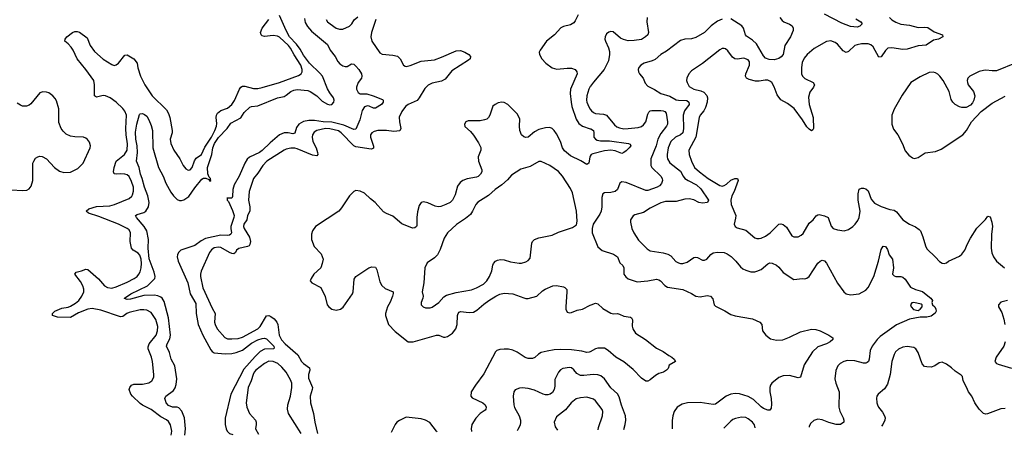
# Model space of a CAD drawing. Header units: inches. Extents: x 1834610 to 2027685, y 642842 to 774116.
# Tile 6 of 256: x 1844764 to 1853801, y 642991 to 646809. Entities that reach past the tile are written whole.
import ezdxf

# ---------------------------------------------------------------- set-up
doc = ezdxf.new("R2010")
doc.units = ezdxf.units.IN
doc.header["$MEASUREMENT"] = 0
doc.layers.add('B8644', color=7, linetype='Continuous')
doc.layers.add('B8654', color=7, linetype='Continuous')

msp = doc.modelspace()

# ---------------------------------------------------------------- linework, layer by layer
at = {"layer": 'B8644', "color": 5}
for points, elevation in [([(1846154.9, 642990.6), (1846159.4, 643030), (1846148.2, 643088.2), (1846130, 643116.9), (1846110, 643132.9), (1846059.5, 643159.5), (1845970, 643228.5), (1845890, 643268.6), (1845870, 643283.1), (1845798.4, 643350), (1845783.7, 643370), (1845769.6, 643410), (1845774.5, 643430), (1845790, 643452.2), (1845810, 643460.3), (1845890, 643462), (1845950, 643473.4), (1845977.6, 643490), (1845994.7, 643525.3), (1845996.3, 643550), (1845982.4, 643670), (1845973.1, 643710), (1845944.4, 643784.4), (1845944.1, 643804.1), (1845953.5, 643830), (1846015.7, 643910), (1846029.8, 643950), (1846031.3, 643990), (1846013.1, 644053.1), (1845970, 644117.7), (1845930, 644139.8), (1845904.5, 644144.5), (1845870, 644143.2), (1845770, 644118.5), (1845748.7, 644110), (1845710, 644083.5), (1845690, 644079.3), (1845510, 644139.9), (1845430, 644156.3), (1845390.1, 644149.9), (1845304.2, 644115.8), (1845230, 644073.5), (1845110, 644075.6), (1845065.6, 644090), (1845064.5, 644110), (1845085.6, 644130), (1845150, 644159.8), (1845210, 644169.3), (1845230, 644176.6), (1845275.7, 644204.2), (1845308, 644230), (1845333.8, 644270), (1845351.4, 644310), (1845352.8, 644332.8), (1845343, 644363), (1845322.3, 644402.3), (1845269.7, 644470), (1845281.2, 644490), (1845330, 644501.3), (1845370, 644517.4), (1845390, 644514.6), (1845487.9, 644427.9), (1845543.1, 644363.1), (1845570, 644348.2), (1845610, 644342), (1845650, 644353.5), (1845750, 644398.1), (1845814, 644430), (1845842.2, 644450), (1845858.8, 644470), (1845870, 644493), (1845879.5, 644530), (1845883.2, 644570), (1845879.3, 644610), (1845865.4, 644645.4), (1845850, 644662.7), (1845804.7, 644690), (1845789.8, 644710), (1845778.3, 644770), (1845781.8, 644850), (1845770, 644876.9), (1845751.6, 644890), (1845670, 644929), (1845490, 645001.4), (1845394, 645030), (1845374, 645050), (1845399.3, 645070), (1845470, 645092.6), (1845590, 645099.4), (1845633.6, 645110), (1845770, 645167.1), (1845792.8, 645187.2), (1845799.4, 645200.6), (1845808, 645232), (1845808, 645270), (1845790, 645323.6), (1845767.2, 645367.2), (1845750, 645382.6), (1845728.7, 645390), (1845692.9, 645392.9), (1845650, 645388.7), (1845632.3, 645392.3), (1845623.5, 645410), (1845629.8, 645449.8), (1845648, 645510), (1845727, 645570), (1845749.9, 645610), (1845752, 645668), (1845740.1, 645750), (1845737.5, 645810), (1845744, 645930), (1845730, 645967.2), (1845710, 645993.1), (1845650, 646050.9), (1845595.5, 646090), (1845550, 646109.2), (1845528.8, 646111.2), (1845470, 646096.8), (1845451.3, 646110), (1845451, 646210), (1845444.5, 646250), (1845371.7, 646351.7), (1845291.3, 646450), (1845253.6, 646530), (1845236.1, 646556.1), (1845210, 646586.8), (1845179.7, 646610), (1845179.8, 646630), (1845197.7, 646650), (1845250, 646691), (1845270, 646699.9), (1845290, 646700.9), (1845312.9, 646692.9), (1845382.1, 646642.1), (1845410.9, 646570), (1845450, 646517.1), (1845530, 646447.3), (1845610, 646395.8), (1845630, 646389.1), (1845650, 646392.4), (1845670, 646408), (1845730, 646482.8), (1845750, 646484.9), (1845811.5, 646450), (1845840.8, 646410), (1845847.3, 646367.3), (1845873.4, 646290), (1845912.4, 646210), (1845980.3, 646110), (1846110, 645979.5), (1846130, 645945.5), (1846142, 645910), (1846164.6, 645790), (1846164.2, 645770), (1846146.3, 645710), (1846151.5, 645670), (1846177.8, 645610), (1846232.3, 645530), (1846264.4, 645470), (1846290, 645438.7), (1846310, 645425.7), (1846330, 645429), (1846346, 645450), (1846367.3, 645512.7), (1846382.7, 645537.3), (1846433.8, 645570), (1846461.7, 645638.3), (1846523.8, 645730), (1846555.4, 645790), (1846571.6, 645830), (1846573.5, 645853.5), (1846567.1, 645910), (1846569.9, 645930), (1846579.4, 645950), (1846610, 645975), (1846670, 645996.9), (1846710.5, 646029.6), (1846735.2, 646064.8), (1846780.2, 646170), (1846792.3, 646187.7), (1846810, 646196.8), (1846830, 646197.6), (1846910, 646177.7), (1846950, 646177.3), (1846990, 646184.8), (1847150, 646231.7), (1847323.3, 646296.7), (1847347.6, 646312.4), (1847357.4, 646330), (1847356.9, 646350), (1847343.4, 646390), (1847284.1, 646484.1), (1847250, 646548.3), (1847232.6, 646570), (1847150, 646647), (1847130, 646658.1), (1847090, 646664.3), (1847010, 646653.6), (1846990, 646661), (1846981.5, 646670), (1846975.3, 646690), (1846988.4, 646730), (1847050, 646810.3)], 380), ([(1846280.5, 642992.2), (1846284.5, 643050), (1846276.2, 643150), (1846252.1, 643212.1), (1846224.5, 643244.5), (1846209.9, 643249.9), (1846166, 643250), (1846130, 643264.3), (1846108, 643290), (1846101.1, 643310), (1846096.2, 643330), (1846106.6, 643350), (1846176.2, 643403.8), (1846192.2, 643427.8), (1846201.5, 643458.5), (1846206.1, 643510), (1846188.8, 643630), (1846155.5, 643690), (1846139.8, 643750), (1846112.4, 643810), (1846117.1, 643830), (1846142.5, 643877.5), (1846147.6, 643910), (1846128.7, 644070), (1846090, 644218.9), (1846070.5, 644250.5), (1846059.6, 644259.6), (1846033.2, 644273.2), (1845999.5, 644279.5), (1845904.2, 644275.8), (1845782.2, 644242.2), (1845750, 644239.7), (1845726.8, 644246.8), (1845726.6, 644250), (1845783, 644290), (1845937.3, 644362.7), (1846002.9, 644430), (1846006.2, 644450), (1845996.9, 644490), (1845952.1, 644612.1), (1845941.8, 644710), (1845945.7, 644790), (1845930.6, 644870), (1845906.5, 644910), (1845836.8, 644990), (1845827.8, 645010), (1845841.3, 645018.7), (1845903.4, 645036.6), (1845921.2, 645050), (1845946.1, 645090), (1845951.5, 645130), (1845941.5, 645190), (1845909.4, 645270), (1845888.6, 645350), (1845872.6, 645390), (1845860.9, 645450), (1845837.4, 645510), (1845846.3, 645590), (1845842, 645650), (1845829.3, 645710.8), (1845825.9, 645774.1), (1845838.4, 645850), (1845862.7, 645937.3), (1845870, 645944.7), (1845890, 645946), (1845910, 645937.3), (1845930, 645922.8), (1845948, 645890), (1845970, 645837.3), (1845983.6, 645790), (1845985.1, 645630), (1846039.4, 645450), (1846079.3, 645370), (1846105.4, 645305.4), (1846150, 645224.2), (1846174.6, 645190), (1846210, 645157), (1846230, 645146.7), (1846250, 645146.4), (1846270, 645154.3), (1846315.3, 645184.7), (1846370, 645262.6), (1846435.9, 645344.1), (1846450, 645352.5), (1846473.3, 645353.3), (1846499.1, 645339.1), (1846510, 645326.2), (1846516.9, 645330), (1846515.2, 645350), (1846502.7, 645362.7), (1846491, 645391), (1846487.2, 645450), (1846528.8, 645570), (1846537.4, 645630), (1846553, 645670), (1846590, 645726), (1846667.4, 645810), (1846701.5, 645858.5), (1846792.9, 645907.1), (1846825.6, 645954.4), (1846875, 646005), (1846890, 646012.1), (1846950, 646017.6), (1847129.6, 646090), (1847190, 646104.1), (1847210, 646113.7), (1847252.1, 646150), (1847278.8, 646161.2), (1847310, 646166), (1847410, 646157.5), (1847430, 646150.1), (1847490.5, 646110.5), (1847540.1, 646060.1), (1847590, 646031.3), (1847610, 646025.8), (1847630, 646028.9), (1847647.1, 646050), (1847649.8, 646070), (1847643.8, 646090), (1847610, 646136.4), (1847590, 646172.8), (1847542, 646290), (1847518.4, 646318.4), (1847423.8, 646410), (1847370, 646481.5), (1847337.4, 646537.4), (1847303.4, 646583.4), (1847241.3, 646650), (1847209.9, 646710), (1847150, 646846)], 360), ([(1847379.3, 646820.7), (1847383.3, 646783.3), (1847404.4, 646744.4), (1847441.5, 646701.5), (1847590, 646579.6), (1847614.5, 646530), (1847659.7, 646470), (1847684.2, 646424.2), (1847702.8, 646402.8), (1847730, 646383.2), (1847750, 646377.3), (1847770, 646379.6), (1847810, 646401.6), (1847830, 646399.3), (1847850, 646382.4), (1847875.8, 646350), (1847900.3, 646310), (1847904.9, 646290), (1847901.6, 646270), (1847869.3, 646230.7), (1847854.7, 646190), (1847856, 646170), (1847870, 646139), (1847890, 646127.4), (1847950, 646126.8), (1848008.2, 646110), (1848094, 646074), (1848099.1, 646070), (1848100.3, 646050), (1848083.8, 646030), (1848030, 645995.1), (1848010, 645995.3), (1847970, 646014.6), (1847956.5, 646016.5), (1847930, 646008), (1847906.6, 645973.4), (1847886.8, 645890), (1847850, 645801.3), (1847830, 645799.1), (1847739.1, 645839.1), (1847630, 645867.1), (1847549.4, 645869.4), (1847470, 645881), (1847416.6, 645883.4), (1847367.7, 645872.3), (1847326.9, 645850), (1847303, 645817), (1847290, 645764.7), (1847270, 645759.8), (1847228.3, 645768.3), (1847190, 645768.7), (1847149.3, 645750.7), (1847061.5, 645678.5), (1846990, 645606.9), (1846966, 645590), (1846873.6, 645546.3), (1846852.9, 645527.1), (1846828.9, 645490), (1846778, 645370), (1846731.8, 645290), (1846719.8, 645250), (1846715.6, 645184.4), (1846710.3, 645170), (1846664.7, 645170), (1846668.7, 645168.7), (1846669.3, 645150), (1846678.9, 645138.9), (1846716.9, 645056.9), (1846731.2, 645010), (1846728.7, 644990), (1846703.1, 644910), (1846701.2, 644890), (1846708.1, 644850), (1846700.6, 644839.4), (1846689.4, 644830.6), (1846673, 644827), (1846610, 644830.5), (1846470, 644798.1), (1846430, 644776.7), (1846370, 644733.6), (1846243.7, 644690), (1846222, 644670), (1846211.8, 644650), (1846208.9, 644630), (1846216.9, 644590), (1846308.6, 644390), (1846329.7, 644290), (1846380.7, 644200.7), (1846383.9, 644110), (1846403.2, 644010), (1846444.4, 643910), (1846516.8, 643776.8), (1846530, 643760.3), (1846550, 643749.1), (1846650, 643738.3), (1846710, 643742.3), (1846750, 643751.2), (1846810, 643772.5), (1846890, 643836.6), (1846950, 643867.9), (1846990, 643880.6), (1847010, 643882), (1847030, 643876.5), (1847096.2, 643810), (1847100.5, 643790), (1847094, 643786), (1847010, 643781.9), (1846970, 643761.7), (1846924.1, 643715.9), (1846821.8, 643598.2), (1846701.7, 643370), (1846650, 643148.7), (1846649, 643090), (1846659, 643050), (1846669.3, 643029.3), (1846690, 643007.6), (1846720.8, 642998)], 360), ([(1848031.3, 646808.7), (1847992.9, 646690), (1847987.8, 646650), (1847996.5, 646610), (1848070, 646503.7), (1848091.7, 646491.7), (1848190, 646483.7), (1848232.4, 646472.4), (1848257.1, 646450), (1848286, 646390), (1848300.6, 646380.6), (1848310, 646378.7), (1848347.3, 646387.3), (1848450, 646426.5), (1848570, 646441), (1848635.8, 646464.2), (1848770, 646522), (1848810, 646524.6), (1848849.6, 646510.4), (1848886.8, 646490), (1848902.8, 646470), (1848898, 646450), (1848882.5, 646437.5), (1848730, 646337.7), (1848670, 646262.6), (1848635.1, 646244.9), (1848550, 646226.3), (1848513.8, 646206.2), (1848483, 646177), (1848430.8, 646089.2), (1848412.6, 646067.4), (1848330.4, 646030), (1848305.5, 646010), (1848270, 645966), (1848247.8, 645912.2), (1848249.3, 645869.3), (1848262, 645810), (1848253.3, 645786.7), (1848198.6, 645781.4), (1848130, 645790.6), (1848050.2, 645789.8), (1848017.4, 645782.6), (1847996.4, 645770), (1847984.4, 645750), (1847984.9, 645730), (1848012.1, 645647.9), (1848011.1, 645628.9), (1847998.6, 645621.4), (1847990, 645619.1), (1847850, 645639.8), (1847829.7, 645650), (1847715, 645770), (1847690, 645787.1), (1847610, 645806.7), (1847570, 645807.9), (1847490, 645789.8), (1847465.5, 645774.5), (1847451, 645750), (1847448.2, 645730), (1847455.1, 645690), (1847485, 645630), (1847497.3, 645590), (1847499.3, 645570), (1847490, 645558), (1847450, 645564.6), (1847310, 645621.6), (1847290, 645627), (1847252.3, 645627.7), (1847210, 645617.7), (1847190, 645608.4), (1847032.1, 645510), (1846994.8, 645470), (1846950, 645397.2), (1846911.2, 645348.8), (1846870.2, 645230), (1846862.7, 645150), (1846875.3, 645090), (1846874.8, 645050), (1846854, 645010), (1846848.8, 644970), (1846822.6, 644930), (1846818.3, 644910), (1846825.2, 644890), (1846874.1, 644810), (1846883.4, 644770), (1846877.7, 644742.3), (1846869.4, 644730.6), (1846854.9, 644725.1), (1846774.2, 644705.8), (1846754, 644690), (1846744.9, 644670), (1846730, 644658.4), (1846710, 644660.5), (1846690, 644669.7), (1846610, 644716.1), (1846590, 644720.3), (1846550, 644713.3), (1846524.8, 644695.2), (1846505.4, 644670), (1846430, 644498), (1846422.4, 644470), (1846422.6, 644450), (1846444.6, 644344.6), (1846530, 644159.5), (1846558.5, 644110), (1846552.6, 644030), (1846556.9, 644010), (1846575.6, 643970), (1846645.3, 643890), (1846670, 643878), (1846710, 643876.2), (1846770, 643881.1), (1846810, 643893.2), (1846950, 643968.6), (1846970, 643990.2), (1847030, 644088.2), (1847050, 644092.2), (1847070, 644083), (1847099.9, 644059.9), (1847125.5, 644030), (1847132.1, 644010), (1847145.2, 643910), (1847166.6, 643866.6), (1847200.1, 643830), (1847317.5, 643730), (1847349.4, 643670), (1847369.3, 643650), (1847424.9, 643610), (1847426, 643590), (1847415.1, 643550), (1847415.7, 643515.7), (1847450.2, 643430), (1847449, 643410), (1847431.4, 643350), (1847434.3, 643290), (1847460.3, 643190), (1847472.1, 643110), (1847497.6, 643008.1)], 380), ([(1847577.1, 646810), (1847590.5, 646790), (1847613, 646770), (1847670, 646730.4), (1847700.7, 646720.7), (1847730, 646722), (1847791.6, 646750), (1847811.2, 646770), (1847833.9, 646806.1), (1847866.7, 646833.3)], 380), ([(1849890, 646852.3), (1849862.8, 646797.2), (1849850, 646780.7), (1849818.2, 646761.8), (1849755.1, 646744.9), (1849730, 646732.6), (1849671.3, 646668.7), (1849600.3, 646610), (1849540.3, 646530), (1849532, 646510), (1849534.6, 646490), (1849556, 646450), (1849591.6, 646410), (1849650, 646365.5), (1849694.5, 646354.5), (1849790, 646363.8), (1849830, 646363.2), (1849861.3, 646350), (1849878, 646330), (1849880.7, 646310), (1849820.2, 646170), (1849815.6, 646130), (1849824.1, 646050), (1849833, 646010), (1849870, 645894), (1849894.6, 645854.6), (1849930, 645830.2), (1850000, 645807.3)], 420), ([(1850000, 646193.5), (1849987.9, 646170), (1849968.6, 646110), (1849966, 646070), (1849970.2, 646050), (1849986.8, 646006.8), (1850000, 645987.3)], 440), ([(1844690, 645245.5), (1844790, 645238.5), (1844830, 645242.6), (1844850, 645254.9), (1844870, 645279.1), (1844884.8, 645330), (1844886, 645490), (1844892.9, 645510), (1844910, 645535.6), (1844930, 645550.2), (1844950, 645554.9), (1844970, 645552.8), (1845010.2, 645530.2), (1845084.6, 645450), (1845130, 645416.9), (1845170, 645404.7), (1845230, 645407.9), (1845297.3, 645442.7), (1845345.1, 645490), (1845409.8, 645630), (1845413.1, 645650), (1845403.1, 645683.1), (1845386.9, 645706.9), (1845370, 645719.6), (1845348.2, 645728.2), (1845270, 645731.9), (1845230, 645739.8), (1845190, 645757.6), (1845163.1, 645783.1), (1845144, 645810), (1845123.9, 645863.9), (1845123.1, 645990), (1845103.2, 646063.2), (1845090, 646085.6), (1845067.3, 646110), (1845030, 646136.9), (1845010, 646143.6), (1844975.5, 646144.5), (1844950, 646135.1), (1844865.2, 646034.8), (1844850, 646023), (1844826.5, 646013.5), (1844790, 646015.6), (1844770, 646023.9), (1844741.2, 646041.2)], 420), ([(1850000, 645555.1), (1849996.5, 645550), (1849988.7, 645491.3), (1849970, 645477.6), (1849913.4, 645513.4), (1849818.6, 645558.6), (1849763.9, 645603.9), (1849746.3, 645630), (1849729, 645690), (1849690, 645761.1), (1849670, 645790.9), (1849650, 645808.5), (1849630, 645817.6), (1849590, 645816.1), (1849530, 645800.3), (1849490, 645778.8), (1849430, 645729.7), (1849410, 645727.2), (1849390, 645732.6), (1849369.7, 645750), (1849352.9, 645790), (1849349.8, 645830), (1849353.4, 645893.4), (1849349.6, 645910), (1849330, 645942.7), (1849243.7, 646030), (1849210, 646046.3), (1849190, 646049.7), (1849156.7, 646043.3), (1849127.3, 646030), (1849106.9, 646013.1), (1849078.9, 645930), (1849066.7, 645910), (1849050, 645895.8), (1849030, 645887.1), (1848990, 645880.4), (1848880.6, 645879.4), (1848857.3, 645870), (1848845.5, 645850), (1848850, 645827.3), (1848902, 645782), (1848928.2, 645748.2), (1848976.5, 645676.5), (1848995.5, 645635.5), (1848995.6, 645610), (1848971.7, 645550), (1848976, 645510), (1849006.3, 645430), (1849004.6, 645410), (1848993.1, 645390), (1848971.6, 645368.4), (1848957.8, 645362.2), (1848872.1, 645347.9), (1848830.2, 645329.8), (1848807.3, 645312.7), (1848782, 645278), (1848760, 645200), (1848734.9, 645150), (1848714.4, 645130), (1848675.5, 645110), (1848630, 645092.8), (1848606, 645090), (1848576.1, 645096.1), (1848510, 645126), (1848470, 645135.3), (1848450, 645128.7), (1848430, 645102), (1848416.2, 645043.8), (1848410.3, 644990), (1848410, 644918), (1848407.3, 644910), (1848390, 644895.1), (1848370, 644894), (1848270, 644931.8), (1848190, 645005.1), (1848130, 645027.6), (1848103.1, 645043.1), (1848027.6, 645130), (1847982.4, 645162.4), (1847930, 645213.6), (1847890, 645234.3), (1847850, 645239.7), (1847829.3, 645230.7), (1847790, 645189.7), (1847719, 645081), (1847692.8, 645050), (1847478, 644910), (1847451.4, 644868.6), (1847442, 644838), (1847442.6, 644790), (1847466.3, 644726.3), (1847530, 644658.8), (1847548, 644610), (1847541.6, 644570), (1847527.7, 644530), (1847464.9, 644470), (1847438.8, 644430), (1847431.3, 644410), (1847446, 644390), (1847527.5, 644347.5), (1847566.4, 644266.4), (1847586.7, 644190), (1847601.6, 644170), (1847630, 644150.4), (1847670, 644141.7), (1847709, 644150), (1847733.4, 644166.6), (1847818, 644290), (1847824.7, 644310), (1847835.3, 644424.7), (1847849.4, 644450), (1847969, 644530), (1847997.1, 644537.1), (1848030, 644534.8), (1848043, 644510), (1848070, 644401), (1848087, 644367), (1848119, 644339), (1848190.5, 644310), (1848192.1, 644292.1), (1848186, 644270), (1848165.3, 644214.7), (1848141.1, 644170), (1848122.6, 644110), (1848121.1, 644090), (1848149, 644010), (1848210, 643945.3), (1848330, 643850.4), (1848374, 643850), (1848590, 643911.3), (1848610, 643910.2), (1848652.3, 643892.3), (1848670, 643891.2), (1848690, 643897.7), (1848735.3, 643930), (1848767, 643970), (1848778.6, 644010), (1848783.1, 644090), (1848787.8, 644110), (1848798.7, 644121.3), (1848810.9, 644129.1), (1848890, 644118), (1848930, 644122.2), (1848960.2, 644139.8), (1849024.7, 644195.3), (1849070, 644227.7), (1849133.7, 644270), (1849170, 644286.6), (1849210, 644296), (1849290, 644290.9), (1849390, 644252.6), (1849410, 644246.9), (1849431.8, 644248.2), (1849510, 644267.4), (1849562, 644318), (1849585.7, 644334.3), (1849656.6, 644363.4), (1849690, 644368), (1849755, 644355), (1849768.1, 644348.1), (1849784.9, 644330), (1849787, 644310), (1849777.1, 644170), (1849778, 644150), (1849790, 644122.8), (1849810, 644114.8), (1849830, 644117.3), (1849880.1, 644139.9), (1849930, 644150.8), (1850000, 644185.6)], 420), ([(1850000, 643758.5), (1849990, 643753.3), (1849970, 643751.9), (1849923.9, 643763.9), (1849830, 643776.9), (1849730, 643779.6), (1849670, 643774.9), (1849605.1, 643765.1), (1849549.5, 643750.5), (1849524.2, 643735.8), (1849493.2, 643706.8), (1849470, 643697.3), (1849450, 643695.3), (1849430, 643696.1), (1849404.8, 643704.8), (1849330, 643755.1), (1849290, 643773.3), (1849250, 643780.5), (1849210, 643781.6), (1849170, 643778.4), (1849144, 643770), (1849130, 643756), (1849025.1, 643554.9), (1848946.5, 643450), (1848908.5, 643390), (1848904.9, 643350), (1848915.8, 643335.8), (1849015.5, 643290), (1849036.4, 643270), (1849046, 643250), (1849043, 643230), (1849036.9, 643223.1), (1848989.3, 643190.7), (1848950, 643149.6), (1848914.3, 643090), (1848906.9, 643050), (1848910.3, 643030), (1848912, 643026.5)], 420), ([(1847348.5, 643006.2), (1847232.1, 643190), (1847221.9, 643230), (1847224, 643270), (1847248.5, 643350), (1847262.8, 643430), (1847262.6, 643470), (1847250, 643500.9), (1847208.5, 643570), (1847170, 643615.2), (1847132.5, 643650), (1847090, 643668.2), (1847049.5, 643670.5), (1847010.3, 643650), (1846932.6, 643590), (1846915.5, 643570), (1846905.6, 643550), (1846888.8, 643491.2), (1846861.7, 643430), (1846842.9, 643290), (1846848.4, 643250), (1846872.5, 643192.5), (1846929.3, 643129.3), (1846935.8, 643110), (1846935.8, 643090), (1846926.7, 643050), (1846955, 643001)], 380), ([(1850000, 643546.2), (1849940.9, 643539.1), (1849910, 643541), (1849878.9, 643558.9), (1849850, 643593.3), (1849830, 643609.7), (1849810, 643613.5), (1849750, 643603), (1849729, 643591), (1849710.3, 643569.7), (1849675.5, 643504.5), (1849676.6, 643443.4), (1849670.2, 643410), (1849654.7, 643385.3), (1849631.8, 643368.2), (1849610, 643361.5), (1849590, 643362.3), (1849568.6, 643368.6), (1849490, 643406.9), (1849430, 643420.5), (1849374.6, 643425.4), (1849350, 643422.9), (1849310.5, 643409.5), (1849299.1, 643390), (1849292.7, 643350), (1849298.9, 643270), (1849306.8, 643246.8), (1849348.5, 643168.5), (1849360.7, 643130), (1849361.8, 643110), (1849355.9, 643084.1), (1849337, 643043), (1849329.7, 643032)], 440), ([(1850000, 643332.1), (1849970, 643340.7), (1849910, 643335.1), (1849870, 643326), (1849824.9, 643290), (1849773.8, 643226.2), (1849690, 643159.3), (1849670.5, 643110), (1849678, 643070), (1849700.3, 643036.8)], 460), ([(1848594.1, 643022.4), (1848588.1, 643028.1), (1848527.1, 643107.1), (1848490, 643129.1), (1848450, 643142.7), (1848310, 643158.9), (1848250, 643128.2), (1848226, 643110), (1848210.2, 643089.8), (1848173.7, 643016.9)], 420)]:
    msp.add_lwpolyline(points, dxfattribs=dict(at, elevation=elevation))
at = {"layer": 'B8644', "color": 5, "elevation": 440}
msp.add_lwpolyline([(1849550, 645507), (1849530, 645505.1), (1849450, 645459.7), (1849363.8, 645436.2), (1849279.2, 645380.8), (1849241.4, 645338.6), (1849190, 645292.8), (1849128.7, 645250), (1849065.9, 645194.1), (1848968.6, 645131.4), (1848949, 645110), (1848920.3, 645050), (1848900.3, 645019.7), (1848856.5, 644983.5), (1848772, 644928), (1848690.2, 644849.8), (1848658.6, 644801.4), (1848623.7, 644696.3), (1848599.5, 644650), (1848570, 644619.6), (1848505.3, 644574.7), (1848483.7, 644530), (1848473.7, 644390), (1848458, 644310), (1848467.7, 644270), (1848464.9, 644250), (1848448.5, 644210), (1848448.2, 644190), (1848466, 644170), (1848490, 644160.7), (1848530, 644160.7), (1848550, 644168), (1848610, 644210.6), (1848658, 644262), (1848681.8, 644278.2), (1848770, 644303.6), (1848910, 644326), (1848955.5, 644344.5), (1849020, 644380), (1849050.6, 644409.4), (1849074.7, 644450), (1849098.2, 644501.8), (1849106.3, 644553.7), (1849113.1, 644570), (1849130, 644590.3), (1849150, 644600.2), (1849175.8, 644604.2), (1849210, 644601.6), (1849270, 644583.9), (1849347.9, 644572.1), (1849370, 644572.4), (1849410, 644585.5), (1849430, 644596.3), (1849450, 644618), (1849465.3, 644754.7), (1849469.8, 644770.2), (1849489.5, 644790), (1849530, 644805.3), (1849650, 644827.8), (1849710, 644856), (1849839.1, 644900.9), (1849874.9, 644925.1), (1849882, 644958), (1849874.7, 645050), (1849838.7, 645218.7), (1849818.7, 645258.7), (1849746, 645370), (1849710, 645412.8), (1849630, 645469.7)], close=True, dxfattribs=at)
at = {"layer": 'B8654', "color": 5}
for points, elevation in [([(1850522, 646830), (1850519, 646790), (1850534.6, 646690), (1850528.5, 646670), (1850508.4, 646650), (1850470, 646627.6), (1850403.7, 646616.3), (1850350, 646613.3), (1850305.9, 646625.9), (1850279.8, 646639.8), (1850210, 646695.6), (1850190, 646699.6), (1850170, 646694.5), (1850150, 646677.2), (1850137.1, 646650), (1850135.5, 646630), (1850139.3, 646610), (1850169, 646549), (1850177.3, 646517.3), (1850177.8, 646490), (1850166.7, 646430), (1850129, 646350), (1850030, 646236), (1850002.2, 646197.8), (1850000, 646193.5)], 440), ([(1851210, 646814), (1851170, 646794), (1851110, 646751.1), (1851050, 646691), (1850970, 646643.5), (1850930, 646632.4), (1850870, 646629.6), (1850830, 646618.4), (1850700, 646520), (1850650, 646488), (1850596.4, 646443.6), (1850570, 646431.1), (1850496, 646410), (1850464.9, 646390), (1850446.4, 646370), (1850440.3, 646350), (1850442.6, 646330), (1850453.4, 646310), (1850486.3, 646270), (1850504.2, 646224.2), (1850530, 646197.6), (1850590, 646167.6), (1850648, 646130), (1850730, 646105), (1850790, 646072.6), (1850810, 646068.2), (1850886.2, 646066.2), (1850906.9, 646050), (1850908.2, 646030), (1850866.6, 645970), (1850853.8, 645930), (1850856.6, 645810), (1850850.7, 645770), (1850830, 645752), (1850782, 645730), (1850741.7, 645690), (1850717.3, 645630), (1850705.7, 645570), (1850706.6, 645550), (1850710.9, 645530), (1850730, 645494), (1850830, 645415.8), (1850854, 645370), (1850870, 645350.9), (1850898, 645330), (1850974.4, 645290), (1851015.8, 645255.8), (1851084.6, 645150), (1851075.5, 645130), (1851030, 645122.5), (1850998.3, 645130), (1850950, 645154.1), (1850910, 645162.6), (1850870, 645159.4), (1850790, 645137.7), (1850690, 645138), (1850650, 645125.8), (1850550, 645076.8), (1850490, 645036.4), (1850410, 645016.3), (1850393.1, 645006.9), (1850370.3, 644969.6), (1850368.8, 644950), (1850381.7, 644890), (1850400.3, 644850), (1850444.3, 644784.3), (1850523.2, 644703.2), (1850550, 644684), (1850670, 644666.2), (1850714.1, 644654.1), (1850738.8, 644638.8), (1850787.4, 644587.4), (1850810, 644573.8), (1850830, 644568.1), (1850850, 644568.1), (1850890, 644580.7), (1850950, 644623.7), (1850970, 644626.7), (1850983.7, 644623.7), (1851030, 644598.4), (1851050, 644598.7), (1851070, 644608.7), (1851107.2, 644652.8), (1851130, 644666.7), (1851170, 644672.6), (1851230, 644668.5), (1851258.6, 644658.6), (1851293.8, 644633.8), (1851338.3, 644590), (1851378.5, 644538.5), (1851400.8, 644520.8), (1851430, 644506.7), (1851473.7, 644493.7), (1851510, 644492.4), (1851530, 644497.6), (1851570, 644514.4), (1851630, 644564.4), (1851650, 644574), (1851670, 644572.4), (1851710, 644552.2), (1851730, 644536.4), (1851770, 644485.5), (1851870, 644420.7), (1851950, 644430.7), (1851970, 644426.8), (1851990, 644434.8), (1852010, 644451), (1852088.3, 644571.7), (1852110, 644590.5), (1852130, 644598), (1852150, 644593), (1852170, 644573.4), (1852268.6, 644388.6), (1852327, 644310), (1852350.8, 644290), (1852390, 644281.7), (1852470, 644290.3), (1852530, 644325.3), (1852551.8, 644348.2), (1852602.7, 644450), (1852645.6, 644590), (1852670, 644698), (1852690, 644726.8), (1852710, 644724), (1852730, 644698), (1852744.4, 644650), (1852775.8, 644610), (1852783.7, 644530), (1852774.9, 644470), (1852790, 644456.4), (1852806, 644450), (1852850, 644448.9), (1852870, 644443.7), (1852890, 644425.5), (1852941, 644350), (1852984.7, 644330), (1853050, 644310.4), (1853070, 644297.1), (1853127.3, 644250), (1853140.7, 644230), (1853134.8, 644210), (1853141, 644190), (1853162, 644170), (1853172.4, 644150), (1853174.4, 644130), (1853167.1, 644112.9), (1853130, 644085.6), (1853090, 644076.9), (1853030, 644077.4), (1852930, 644058.5), (1852810, 644004.4), (1852661.2, 643898.8), (1852632.9, 643870), (1852586.9, 643810), (1852570.2, 643769.8), (1852561.7, 643690), (1852554, 643670), (1852540.9, 643659.1), (1852530, 643653.3), (1852510, 643652.8), (1852430, 643674.7), (1852361.7, 643678.3), (1852326.8, 643670), (1852294, 643650), (1852273, 643630), (1852253.5, 643586.5), (1852246.5, 643510), (1852255.3, 643470), (1852285.3, 643390), (1852282, 643250), (1852292.8, 643212.8), (1852321.6, 643150), (1852328, 643130), (1852327.7, 643110), (1852298, 643090), (1852258, 643090), (1852191.9, 643108.1), (1852130, 643133.5), (1852090, 643140.5), (1852052.7, 643127.3), (1852021.8, 643098.2), (1852009.1, 643070.9), (1852008.8, 643066.9)], 460), ([(1852747.8, 646830), (1852770, 646806.5), (1852804.6, 646784.6), (1852850, 646766.2), (1852930, 646758.5), (1853010, 646736.3), (1853070, 646740.9), (1853097.8, 646737.8), (1853156.7, 646696.7), (1853233.4, 646670), (1853237.3, 646650), (1853198, 646630), (1853150, 646620.5), (1853084.2, 646575.8), (1853010, 646569.1), (1852910, 646537.2), (1852870, 646536.1), (1852770, 646549.8), (1852733, 646547), (1852710, 646525.4), (1852670, 646467.3), (1852650, 646463.6), (1852598.3, 646558.3), (1852576.6, 646576.7), (1852550, 646586), (1852490, 646586.2), (1852450, 646578.5), (1852429.6, 646570.4), (1852370, 646516.2), (1852350, 646507.9), (1852321.3, 646521.3), (1852270, 646582.2), (1852250, 646599.2), (1852210, 646614.2), (1852170, 646607.4), (1852055.3, 646544.7), (1851990.2, 646489.8), (1851964.4, 646455.5), (1851945, 646415), (1851938.9, 646370), (1851939.7, 646310), (1851947.6, 646290), (1851970, 646268.4), (1852047, 646230), (1852058.5, 646210), (1852051.2, 646190), (1852016, 646144), (1852003.3, 646096.7), (1852010.6, 646030), (1852047.8, 645910), (1852050.2, 645809.8), (1852043.1, 645796.9), (1852030, 645788), (1852010, 645802), (1851990, 645824.7), (1851949.8, 645890), (1851871.9, 645992), (1851810, 646039.1), (1851750, 646072.2), (1851717.6, 646117.6), (1851690, 646191.1), (1851667.8, 646230), (1851650, 646244.2), (1851630, 646252.6), (1851605.8, 646254.2), (1851550, 646244.8), (1851516, 646244), (1851458.2, 646258.2), (1851435.6, 646270), (1851425.7, 646290), (1851427.6, 646310), (1851462.5, 646390), (1851460.8, 646420.8), (1851450, 646438.9), (1851410, 646454.7), (1851350, 646447.1), (1851328.7, 646448.7), (1851305.2, 646465.2), (1851263.5, 646523.5), (1851240.5, 646540.5), (1851230, 646544.2), (1851210, 646542.4), (1851190, 646532.8), (1851030, 646406.3), (1850930, 646338), (1850905.7, 646310), (1850886, 646270), (1850883.1, 646250), (1850889, 646230), (1850910, 646194.9), (1850950, 646171.3), (1851015.7, 646155.8), (1851043.4, 646143.3), (1851070, 646111.6), (1851076.6, 646090), (1851073.9, 646050), (1851058.8, 646001.2), (1851042, 645970), (1851010.3, 645930), (1851001.8, 645910), (1850969.5, 645730), (1850906.4, 645610), (1850908.1, 645570), (1850930, 645510.4), (1850958.3, 645450), (1851003.2, 645410), (1851083.2, 645350), (1851190, 645284.7), (1851210, 645279.8), (1851230, 645284.2), (1851250, 645296.3), (1851290, 645333.1), (1851328.6, 645348.6), (1851350.8, 645350), (1851358.3, 645330), (1851321.4, 645230), (1851300.6, 645190), (1851291.2, 645150), (1851295, 645110), (1851335.8, 645010), (1851334.8, 644985.2), (1851321.6, 644930), (1851330.5, 644910), (1851350, 644895.8), (1851430, 644873.6), (1851510, 644806), (1851530, 644798.5), (1851550, 644798.2), (1851570, 644802.6), (1851610, 644821), (1851650.9, 644849.1), (1851730, 644928.9), (1851750, 644933.1), (1851770, 644927.4), (1851802.3, 644902.3), (1851850, 644823), (1851870, 644812.4), (1851910, 644814), (1851938, 644830), (1851954.3, 644845.7), (1852010, 644940.3), (1852046, 644970), (1852073.6, 645006.4), (1852090, 645016.3), (1852102.5, 645017.5), (1852150, 645007.7), (1852182.8, 644990), (1852211.5, 644911.6), (1852231.5, 644891.5), (1852270, 644878), (1852330, 644868.2), (1852370, 644882.4), (1852410, 644908.4), (1852430.9, 644929.1), (1852456.6, 644963.4), (1852469.8, 644990.2), (1852478.3, 645050), (1852459.2, 645150), (1852458.9, 645210), (1852470, 645250.8), (1852490, 645262), (1852510, 645261.6), (1852530, 645253.7), (1852550, 645237), (1852580.2, 645160.2), (1852610, 645121.6), (1852670, 645092.9), (1852750, 645066.4), (1852790, 645058.9), (1852810, 645044.2), (1852870, 644968.9), (1852930, 644931.3), (1852985.5, 644905.5), (1853019.9, 644879.9), (1853030.4, 644870), (1853054.1, 644814.1), (1853077.3, 644730), (1853090, 644704.4), (1853170, 644628.2), (1853206.7, 644586.7), (1853230, 644571.8), (1853250, 644569), (1853270, 644574.9), (1853290, 644590.4), (1853390, 644637), (1853410, 644655.8), (1853437.4, 644690), (1853462.4, 644750), (1853490, 644800.4), (1853550, 644892.4), (1853627.6, 644972.4), (1853650, 645004.7), (1853670, 644998), (1853687.7, 644950), (1853693.7, 644910), (1853682.6, 644837.4), (1853679.7, 644710), (1853685.6, 644665.6), (1853700.3, 644630), (1853730.2, 644590.2), (1853803, 644530)], 480), ([(1851739.3, 646830), (1851761.8, 646801.8), (1851777.3, 646790), (1851830, 646768.7), (1851852.8, 646752.8), (1851862.6, 646730), (1851862.3, 646710), (1851839.6, 646650), (1851786, 646570), (1851771.3, 646488.7), (1851753.4, 646466.6), (1851730, 646453), (1851690, 646439), (1851642.5, 646442.5), (1851610, 646453.7), (1851590, 646477.7), (1851528, 646588), (1851490, 646620.3), (1851435.8, 646655.8), (1851426.6, 646670), (1851408.7, 646730), (1851392.4, 646752.4), (1851290, 646817.2)], 460), ([(1852436.9, 646816.9), (1852482.8, 646790), (1852496, 646770), (1852476, 646750), (1852450, 646740.9), (1852390, 646745.6), (1852310, 646777.4), (1852150, 646857.7)], 460), ([(1853910, 646411.3), (1853730, 646339.7), (1853690, 646338.9), (1853630, 646346), (1853610, 646343), (1853570, 646331.2), (1853483.1, 646290), (1853465.8, 646270), (1853461.1, 646250), (1853462.9, 646230), (1853470, 646208.7), (1853517.4, 646150), (1853531.4, 646110), (1853522.8, 646070), (1853510, 646045.6), (1853490, 646022.4), (1853450, 646001.6), (1853410, 646002.4), (1853390, 646007.8), (1853350, 646029.6), (1853329.4, 646050), (1853314.7, 646074.7), (1853293.5, 646150), (1853238.5, 646250), (1853210, 646288.6), (1853190, 646308.4), (1853170, 646319.8), (1853146.7, 646326.7), (1853110, 646324.5), (1853030, 646283.8), (1852942.4, 646230), (1852864.7, 646115.3), (1852790, 645986.6), (1852769.2, 645930), (1852767.8, 645850), (1852783.7, 645803.7), (1852822.4, 645750), (1852867.4, 645667.4), (1852890, 645602.8), (1852924.1, 645564.1), (1852958.5, 645538.5), (1852974.4, 645534.4), (1853010, 645543), (1853075.6, 645584.4), (1853170, 645598), (1853221.1, 645618.9), (1853419.5, 645750), (1853454.5, 645790), (1853499.5, 645870), (1853590, 645965.3), (1853690, 646041.1), (1853810, 646107.2)], 520), ([(1850000, 645987.3), (1850011.7, 645970), (1850030, 645954.9), (1850050, 645946.4), (1850121.3, 645941.3), (1850150, 645930.2), (1850223, 645843), (1850245.5, 645825.5), (1850270, 645814.5), (1850310, 645807.4), (1850348.1, 645808.1), (1850440.6, 645819.4), (1850470, 645828.6), (1850490, 645843.2), (1850509.4, 645870.6), (1850530, 645942), (1850539.8, 645960.2), (1850550, 645971.7), (1850565.3, 645974.7), (1850650, 645975.4), (1850670, 645972.2), (1850684.3, 645964.3), (1850696.5, 645950), (1850709.3, 645870), (1850709.3, 645850), (1850700.6, 645830), (1850650, 645761.8), (1850620.4, 645710), (1850604.3, 645650), (1850556.9, 645530), (1850555.4, 645515.4), (1850556.1, 645470), (1850564.7, 645450), (1850647.8, 645370), (1850661.3, 645350), (1850663.2, 645330), (1850655.2, 645304.8), (1850637.7, 645282.3), (1850616.3, 645270), (1850530, 645240.3), (1850510, 645239.8), (1850330, 645313.7), (1850290, 645319.5), (1850272.5, 645307.5), (1850252, 645250), (1850230, 645231.5), (1850190, 645222), (1850130, 645216.9), (1850117.3, 645210), (1850105.7, 645174.3), (1850106.3, 645090), (1850101.1, 645050), (1850090, 645020.9), (1850028.2, 644930), (1850017.1, 644890), (1850019.3, 644850), (1850070, 644722), (1850109, 644689), (1850213.9, 644653.9), (1850250, 644630.5), (1850273.7, 644573.7), (1850300.4, 644550), (1850308.5, 644530), (1850308.7, 644470), (1850326.4, 644446.4), (1850349.2, 644429.2), (1850430, 644401.7), (1850530, 644410.2), (1850610, 644425.3), (1850630, 644420.3), (1850645.5, 644410), (1850686.3, 644366.3), (1850710, 644352.9), (1850850.3, 644330.3), (1850930, 644292.7), (1850970, 644268.2), (1851010, 644262.4), (1851074.4, 644274.4), (1851104.7, 644270), (1851125.5, 644245.5), (1851139.5, 644190), (1851150, 644177.6), (1851235.1, 644135.1), (1851290, 644099.3), (1851330, 644087), (1851490, 644059.1), (1851558, 644030), (1851574, 644010), (1851582, 643950), (1851612.7, 643910), (1851655.8, 643875.8), (1851710, 643864.2), (1851768.8, 643868.8), (1851830, 643892.1), (1851930, 643942.2), (1852030, 643964.2), (1852070, 643963.1), (1852111.8, 643951.8), (1852190.4, 643910.4), (1852226, 643886), (1852226.8, 643870), (1852203, 643850), (1852169.7, 643829.6), (1852090, 643802.7), (1852041.3, 643758.7), (1851963.4, 643636.6), (1851930, 643525.2), (1851910, 643519.5), (1851830, 643540.5), (1851770, 643538), (1851730, 643522.4), (1851668.4, 643470), (1851653.7, 643450), (1851647.6, 643430), (1851648, 643390), (1851660.7, 643330), (1851663.9, 643276.1), (1851661.1, 643238.9), (1851650, 643222.7), (1851630, 643220.7), (1851590, 643238.3), (1851570, 643251.1), (1851499.7, 643319.7), (1851450, 643348.7), (1851370.6, 643370.6), (1851330, 643374.6), (1851290, 643367.6), (1851249.3, 643350.7), (1851150, 643278), (1851130, 643272.8), (1851010, 643291), (1850894, 643290), (1850843, 643277), (1850797.1, 643250), (1850772, 643210), (1850759.6, 643170), (1850754, 643126), (1850753.6, 643050.6)], 440), ([(1850000, 645807.3), (1850005.5, 645805.5), (1850030, 645790.3), (1850034.7, 645770), (1850033.4, 645730), (1850047.9, 645710), (1850062.9, 645702.9), (1850095, 645695), (1850176.8, 645696.7), (1850352.4, 645672.4), (1850366, 645666), (1850372.2, 645650), (1850358.4, 645630), (1850330, 645603.6), (1850310, 645587), (1850290, 645579.5), (1850230, 645604.6), (1850190, 645610.6), (1850130, 645603.8), (1850023.3, 645576.7), (1850010.1, 645569.9), (1850000, 645555.1)], 420), ([(1850000, 644185.6), (1850010, 644190.6), (1850050, 644204), (1850070, 644197.3), (1850114.9, 644154.9), (1850190, 644111.8), (1850210, 644107), (1850250, 644108.4), (1850270, 644103.8), (1850310, 644084.4), (1850370, 644077.3), (1850378.8, 644070), (1850387.3, 644050), (1850386.2, 643993.8), (1850390.4, 643970), (1850417.1, 643930), (1850508, 643870), (1850610, 643790.6), (1850670, 643762), (1850723.1, 643723.1), (1850750.8, 643710), (1850771, 643690), (1850782, 643670), (1850726, 643634), (1850715.3, 643604.7), (1850702, 643590), (1850672, 643570), (1850630, 643557.2), (1850598.4, 643541.6), (1850550, 643499.3), (1850530, 643489.4), (1850510, 643489.2), (1850470, 643515.3), (1850395.8, 643595.8), (1850310, 643665.1), (1850234, 643710), (1850165.6, 643770), (1850130, 643789.7), (1850070, 643789.7), (1850050, 643784.4), (1850000, 643758.5)], 420), ([(1853830, 644229.3), (1853770, 644212.7), (1853747.3, 644190), (1853747.3, 644170), (1853778.8, 644118.8), (1853796.1, 644056.1), (1853804.4, 644010)], 480), ([(1853810, 643238.5), (1853770, 643232.4), (1853646.6, 643186.6), (1853630, 643183.7), (1853610, 643192.3), (1853569.7, 643229.7), (1853532, 643290), (1853503.7, 643350), (1853472.7, 643390), (1853454.2, 643434.2), (1853422, 643490), (1853418, 643530), (1853404.7, 643544.7), (1853350, 643579), (1853317.2, 643610), (1853270, 643644.5), (1853230, 643661.6), (1853202.5, 643657.5), (1853162.8, 643630), (1853130, 643617), (1853090, 643618.4), (1853070, 643623.7), (1853047.2, 643647.2), (1853010, 643752.7), (1852990, 643784.5), (1852970, 643796.3), (1852910, 643806.3), (1852870, 643801.3), (1852830, 643783), (1852803.1, 643756.9), (1852790, 643732.7), (1852768.9, 643670), (1852754.5, 643550), (1852730, 643462), (1852702, 643418), (1852643, 643370), (1852632.4, 643350), (1852628.7, 643331.3), (1852630.4, 643290), (1852636.4, 643270), (1852646, 643250), (1852683.4, 643203.4), (1852702.6, 643170), (1852707, 643150), (1852705.3, 643130), (1852686.7, 643090), (1852674.3, 643075.6)], 480), ([(1853808, 643850), (1853795.5, 643810), (1853725.5, 643710), (1853714.8, 643670), (1853730.8, 643650), (1853743.4, 643643.4), (1853867.6, 643607.6)], 480), ([(1850310.4, 643044.8), (1850322, 643090), (1850327.2, 643130), (1850324.7, 643170), (1850287.8, 643267.8), (1850265.6, 643345.6), (1850251.8, 643371.8), (1850190, 643426.9), (1850130, 643509.7), (1850097, 643537), (1850070, 643545.8), (1850030, 643549.8), (1850000, 643546.2)], 440), ([(1850072.8, 643041.7), (1850077.5, 643062.5), (1850113.5, 643170), (1850115.6, 643210), (1850110, 643229.2), (1850050, 643307.3), (1850030, 643323.6), (1850000, 643332.1)], 460), ([(1851515.4, 643060.5), (1851507.3, 643087.3), (1851491.1, 643110), (1851450, 643143.5), (1851430, 643153.1), (1851390, 643156.2), (1851334.7, 643145.3), (1851310, 643135.3), (1851290, 643120.4), (1851230, 643058.7), (1851226.7, 643056.7)], 460)]:
    msp.add_lwpolyline(points, dxfattribs=dict(at, elevation=elevation))
at = {"layer": 'B8654', "color": 5, "elevation": 460}
msp.add_lwpolyline([(1852970, 644211.2), (1852952.8, 644207.2), (1852939.1, 644190), (1852947.3, 644170), (1852967.4, 644147.4), (1853010, 644136.4), (1853030, 644148.2), (1853047.3, 644170), (1853046, 644190), (1853036.4, 644196.4)], close=True, dxfattribs=at)

doc.saveas('drawing.dxf')
